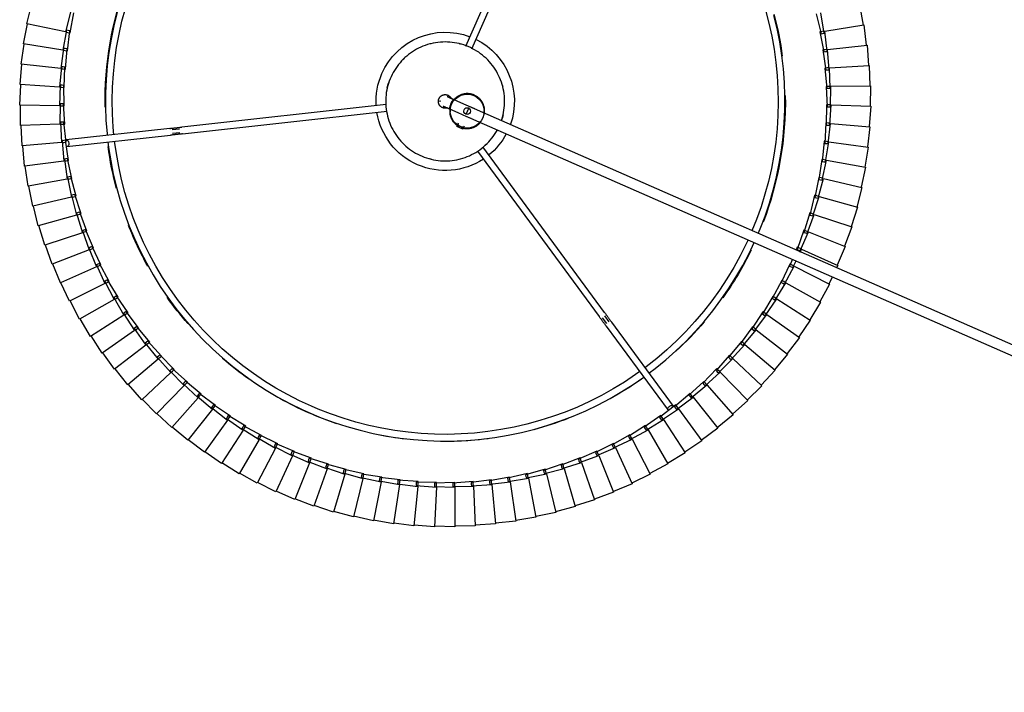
# Model space of a CAD drawing. Header units: millimetres. Extents: x 2868 to 11019, y -1415 to 7989.
# Tile 21 of 83: x 8642 to 9222, y 1726 to 2122. Entities that reach past the tile are written whole.
import ezdxf

# ---------------------------------------------------------------- set-up
doc = ezdxf.new("R2010")
doc.units = ezdxf.units.MM
doc.layers.add('E-LITE-EQPM', color=7, linetype='Continuous', lineweight=20)

# ---------------------------------------------------------------- blocks, each defined once
blk = doc.blocks.new('64314-7L   _Suspended_tensor - 64314-44-7L SAMBA Black_ribbon beige pendant lamp ø450-7L-575794-Planta_PDF Copy 1')
at = {"layer": 'E-LITE-EQPM', "color": 253, "lineweight": 25, "true_color": 0xaaaaaa}
for p, q in [((-844.49, -455.61), (-71.08, -116.28)), ((-64.53, -119.96), (-842.08, -461.11)), ((-874.59, -214.28), (-886.49, -215.84)), ((-872.32, -237.5), (-874.59, -214.28)), ((-862.58, -213.68), (-874.54, -214.68)), ((-861.43, -236.99), (-862.58, -213.68)), ((-850.55, -213.67), (-862.55, -214.08)), ((-850.52, -237), (-850.55, -213.67)), ((-838.54, -214.23), (-850.54, -214.07)), ((-839.63, -237.54), (-838.54, -214.23)), ((-910.26, -219.51), (-921.82, -222.76)), ((-904.68, -242.16), (-910.26, -219.51)), ((-898.46, -217.19), (-910.16, -219.89)), ((-893.98, -240.09), (-898.46, -217.19)), ((-886.56, -215.45), (-898.38, -217.58)), ((-883.18, -238.54), (-886.56, -215.45)), ((-826.56, -215.37), (-838.55, -214.63)), ((-828.77, -238.59), (-826.56, -215.37)), ((-814.66, -217.08), (-826.59, -215.76)), ((-817.98, -240.17), (-814.66, -217.08)), ((-802.85, -219.35), (-814.71, -217.47)), ((-807.27, -242.27), (-802.85, -219.35)), ((-791.16, -222.2), (-802.92, -219.75)), ((-933.47, -225.82), (-944.66, -230.17)), ((-925.74, -247.83), (-933.47, -225.82)), ((-921.94, -222.38), (-933.33, -226.19)), ((-915.28, -244.74), (-921.94, -222.38)), ((-796.68, -244.87), (-791.16, -222.2)), ((-779.63, -225.6), (-791.25, -222.59)), ((-786.23, -247.98), (-779.63, -225.6)), ((-768.27, -229.55), (-779.73, -225.99)), ((-944.82, -229.8), (-955.79, -234.68)), ((-936.04, -251.42), (-944.82, -229.8)), ((-775.93, -251.59), (-768.27, -229.55)), ((-757.11, -234.04), (-768.39, -229.93)), ((-955.96, -234.32), (-966.68, -239.73)), ((-946.16, -255.5), (-955.96, -234.32)), ((-884.23, -239.07), (-872.32, -237.5)), ((-873.39, -237.98), (-861.43, -236.99)), ((-862.52, -237.42), (-850.52, -237)), ((-862.52, -238.41), (-862.52, -237.42)), ((-861.41, -237.38), (-861.36, -238.39)), ((-851.68, -238.37), (-851.63, -237.38)), ((-851.63, -237.38), (-839.63, -237.54)), ((-850.52, -237.39), (-850.52, -238.4)), ((-765.83, -255.69), (-757.11, -234.04)), ((-746.18, -239.07), (-757.25, -234.42)), ((-966.88, -239.38), (-977.33, -245.29)), ((-956.07, -260.06), (-966.88, -239.38)), ((-916.24, -245.42), (-904.68, -242.16)), ((-905.67, -242.79), (-893.98, -240.09)), ((-905.48, -243.77), (-905.67, -242.79)), ((-893.44, -242.83), (-905.29, -244.75)), ((-904.59, -242.54), (-904.35, -243.52)), ((-895, -240.67), (-883.18, -238.54)), ((-894.85, -241.66), (-895, -240.67)), ((-894.71, -242.64), (-894.85, -241.66)), ((-882.77, -241.3), (-894.71, -242.64)), ((-893.98, -240.09), (-893.91, -240.41)), ((-893.9, -240.47), (-893.71, -241.46)), ((-893.71, -241.46), (-893.44, -242.83)), ((-884.13, -240.06), (-884.23, -239.07)), ((-884.03, -241.05), (-884.13, -240.06)), ((-872.05, -240.28), (-884.03, -241.05)), ((-883.12, -238.92), (-882.98, -239.92)), ((-882.98, -239.92), (-882.77, -241.3)), ((-873.34, -238.98), (-873.39, -237.98)), ((-873.29, -239.97), (-873.34, -238.98)), ((-861.29, -239.78), (-873.29, -239.97)), ((-872.28, -237.89), (-872.19, -238.89)), ((-872.19, -238.89), (-872.05, -240.28)), ((-862.52, -239.41), (-862.52, -238.41)), ((-850.52, -239.8), (-862.52, -239.41)), ((-861.36, -238.39), (-861.29, -239.78)), ((-851.72, -239.37), (-851.68, -238.37)), ((-839.76, -240.33), (-851.72, -239.37)), ((-850.52, -238.4), (-850.52, -239.8)), ((-840.94, -239.84), (-840.85, -238.85)), ((-829.03, -241.38), (-840.94, -239.84)), ((-840.85, -238.85), (-840.75, -237.86)), ((-840.75, -237.86), (-828.77, -238.59)), ((-839.69, -238.93), (-839.76, -240.33)), ((-839.64, -237.93), (-839.69, -238.93)), ((-830.2, -240.83), (-830.05, -239.85)), ((-818.37, -242.94), (-830.2, -240.83)), ((-830.05, -239.85), (-829.91, -238.86)), ((-829.91, -238.86), (-817.98, -240.17)), ((-828.9, -239.98), (-829.03, -241.38)), ((-828.81, -238.98), (-828.9, -239.98)), ((-819.51, -242.34), (-819.32, -241.36)), ((-807.8, -245.01), (-819.51, -242.34)), ((-819.32, -241.36), (-819.14, -240.41)), ((-819.13, -240.38), (-807.27, -242.27)), ((-818.18, -241.55), (-818.37, -242.94)), ((-818.03, -240.56), (-818.18, -241.55)), ((-817.98, -240.17), (-818.01, -240.41)), ((-808.91, -244.36), (-808.67, -243.39)), ((-808.67, -243.39), (-808.44, -242.42)), ((-808.44, -242.42), (-796.68, -244.87)), ((-807.35, -242.65), (-807.54, -243.64)), ((-755.93, -260.27), (-746.18, -239.07)), ((-735.51, -244.61), (-746.34, -239.43)), ((-977.53, -244.95), (-987.69, -251.35)), ((-965.75, -265.08), (-977.53, -244.95)), ((-936.93, -252.18), (-925.74, -247.83)), ((-926.67, -248.55), (-915.28, -244.74)), ((-926.38, -249.51), (-926.67, -248.55)), ((-914.48, -247.42), (-926.1, -250.47)), ((-925.61, -248.2), (-925.28, -249.15)), ((-925.28, -249.15), (-924.82, -250.47)), ((-916, -246.39), (-916.24, -245.42)), ((-915.76, -247.36), (-916, -246.39)), ((-904.02, -244.87), (-915.76, -247.36)), ((-915.17, -245.12), (-914.88, -246.08)), ((-914.88, -246.08), (-914.48, -247.42)), ((-905.29, -244.75), (-905.48, -243.77)), ((-904.35, -243.52), (-904.02, -244.87)), ((-797.34, -247.58), (-808.91, -244.36)), ((-807.54, -243.64), (-807.8, -245.01)), ((-798.41, -246.88), (-798.13, -245.93)), ((-787.02, -250.66), (-798.41, -246.88)), ((-798.13, -245.93), (-797.85, -244.97)), ((-797.85, -244.97), (-786.23, -247.98)), ((-797.01, -246.23), (-797.34, -247.58)), ((-796.77, -245.25), (-797.01, -246.23)), ((-788.05, -249.91), (-787.73, -248.97)), ((-787.73, -248.97), (-787.4, -248.02)), ((-787.4, -248.02), (-775.93, -251.59)), ((-786.34, -248.35), (-786.62, -249.32)), ((-746.26, -265.32), (-735.51, -244.61)), ((-725.11, -250.66), (-735.68, -244.97)), ((-987.91, -251.02), (-997.75, -257.91)), ((-975.17, -270.57), (-987.91, -251.02)), ((-947.01, -256.3), (-936.04, -251.42)), ((-934.99, -254.01), (-946.26, -258.15)), ((-936.6, -253.12), (-936.93, -252.18)), ((-936.27, -254.07), (-936.6, -253.12)), ((-924.82, -250.47), (-936.27, -254.07)), ((-935.9, -251.78), (-935.52, -252.71)), ((-935.52, -252.71), (-934.99, -254.01)), ((-926.1, -250.47), (-926.38, -249.51)), ((-776.85, -254.23), (-788.05, -249.91)), ((-786.62, -249.32), (-787.02, -250.66)), ((-777.85, -253.43), (-777.48, -252.5)), ((-766.87, -258.28), (-777.85, -253.43)), ((-777.48, -252.5), (-777.11, -251.58)), ((-777.11, -251.58), (-765.83, -255.69)), ((-776.39, -252.91), (-776.85, -254.23)), ((-776.06, -251.96), (-776.39, -252.91)), ((-736.84, -270.82), (-725.11, -250.66)), ((-715.02, -257.19), (-725.3, -251)), ((-997.99, -257.59), (-1007.48, -264.94)), ((-984.32, -276.51), (-997.99, -257.59)), ((-966.52, -265.97), (-956.07, -260.06)), ((-956.88, -260.9), (-946.16, -255.5)), ((-944.98, -258.03), (-956.04, -262.71)), ((-955.89, -260.4), (-955.42, -261.29)), ((-946.64, -257.23), (-947.01, -256.3)), ((-946.26, -258.15), (-946.64, -257.23)), ((-946, -255.85), (-945.57, -256.77)), ((-945.57, -256.77), (-944.98, -258.03)), ((-767.83, -257.43), (-767.41, -256.52)), ((-757.09, -262.81), (-767.83, -257.43)), ((-767.41, -256.52), (-767, -255.62)), ((-767, -255.62), (-755.93, -260.27)), ((-766.35, -256.98), (-766.87, -258.28)), ((-765.97, -256.05), (-766.35, -256.98)), ((-757.55, -261.03), (-757.09, -260.14)), ((-757.09, -260.14), (-746.26, -265.32)), ((-756.09, -260.62), (-756.51, -261.54)), ((-727.71, -276.78), (-715.02, -257.19)), ((-705.25, -264.21), (-715.23, -257.53)), ((-1007.74, -264.64), (-1016.87, -272.43)), ((-993.18, -282.87), (-1007.74, -264.64)), ((-975.9, -271.49), (-965.75, -265.08)), ((-966.06, -266.85), (-966.52, -265.97)), ((-954.77, -262.53), (-965.59, -267.74)), ((-965.55, -265.42), (-965.04, -266.29)), ((-965.04, -266.29), (-964.33, -267.5)), ((-956.46, -261.81), (-956.88, -260.9)), ((-956.04, -262.71), (-956.46, -261.81)), ((-955.42, -261.29), (-954.77, -262.53)), ((-758.01, -261.91), (-757.55, -261.03)), ((-747.55, -267.8), (-758.01, -261.91)), ((-756.51, -261.54), (-757.09, -262.81)), ((-748.42, -266.86), (-747.92, -266)), ((-747.92, -266), (-747.42, -265.13)), ((-746.9, -266.56), (-747.55, -267.8)), ((-747.42, -265.13), (-736.84, -270.82)), ((-746.44, -265.66), (-746.9, -266.56)), ((-718.86, -283.16), (-705.25, -264.21)), ((-695.83, -271.69), (-705.48, -264.54)), ((-1017.14, -272.14), (-1025.88, -280.37)), ((-1001.72, -289.66), (-1017.14, -272.14)), ((-985.01, -277.46), (-975.17, -270.57)), ((-975.4, -272.35), (-975.9, -271.49)), ((-974.89, -273.21), (-975.4, -272.35)), ((-974.96, -270.9), (-974.41, -271.74)), ((-964.33, -267.5), (-974.89, -273.21)), ((-974.41, -271.74), (-973.65, -272.91)), ((-965.59, -267.74), (-966.06, -266.85)), ((-738.25, -273.24), (-748.42, -266.86)), ((-739.08, -272.26), (-738.54, -271.42)), ((-729.22, -279.12), (-739.08, -272.26)), ((-738.54, -271.42), (-737.99, -270.59)), ((-737.55, -272.03), (-738.25, -273.24)), ((-737.99, -270.59), (-727.71, -276.78)), ((-737.04, -271.16), (-737.55, -272.03)), ((-710.34, -289.96), (-695.83, -271.69)), ((-686.78, -279.61), (-696.07, -272.01)), ((-993.82, -283.86), (-984.32, -276.51)), ((-984.46, -278.29), (-985.01, -277.46)), ((-984.1, -276.82), (-983.51, -277.64)), ((-973.65, -272.91), (-983.92, -279.13)), ((-983.51, -277.64), (-982.69, -278.77)), ((-730.01, -278.11), (-729.42, -277.3)), ((-720.49, -285.43), (-730.01, -278.11)), ((-729.42, -277.3), (-728.84, -276.48)), ((-728.46, -277.95), (-729.22, -279.12)), ((-728.84, -276.48), (-718.86, -283.16)), ((-727.92, -277.1), (-728.46, -277.95)), ((-1026.17, -280.09), (-1034.5, -288.72)), ((-1009.93, -296.84), (-1026.17, -280.09)), ((-1002.31, -290.67), (-993.18, -282.87)), ((-993.23, -284.67), (-993.82, -283.86)), ((-992.94, -283.18), (-992.31, -283.96)), ((-982.69, -278.77), (-992.65, -285.47)), ((-992.31, -283.96), (-991.44, -285.06)), ((-983.92, -279.13), (-984.46, -278.29)), ((-761.41, -331.72), (-725.05, -282.24)), ((-721.22, -284.38), (-720.6, -283.6)), ((-720.6, -283.6), (-719.98, -282.82)), ((-719.98, -282.82), (-710.34, -289.96)), ((-719.09, -283.48), (-719.68, -284.3)), ((-702.15, -297.17), (-686.78, -279.61)), ((-678.12, -287.96), (-687.03, -279.92)), ((-1034.8, -288.46), (-1042.72, -297.48)), ((-1017.78, -304.41), (-1034.8, -288.46)), ((-1010.47, -297.88), (-1001.72, -289.66)), ((-1001.72, -289.66), (-1000.8, -290.7)), ((-991.44, -285.06), (-1001.07, -292.23)), ((-992.65, -285.47), (-993.23, -284.67)), ((-721.83, -284.61), (-758.19, -334.08)), ((-712.07, -292.15), (-721.22, -284.38)), ((-719.68, -284.3), (-720.49, -285.43)), ((-712.1, -290.31), (-711.44, -289.56)), ((-711.44, -289.56), (-702.15, -297.17)), ((-694.31, -304.76), (-678.12, -287.96)), ((-669.87, -296.71), (-678.39, -288.25)), ((-999.88, -291.75), (-1009.15, -299.38)), ((-1001.69, -291.45), (-1002.31, -290.67)), ((-1001.07, -292.23), (-1001.69, -291.45)), ((-1000.8, -290.7), (-999.88, -291.75)), ((-712.75, -291.07), (-712.1, -290.31)), ((-703.99, -299.27), (-712.75, -291.07)), ((-711.2, -291.06), (-712.07, -292.15)), ((-710.58, -290.27), (-711.2, -291.06)), ((-710.34, -289.96), (-710.52, -290.2)), ((-1043.03, -297.23), (-1050.5, -306.63)), ((-1025.26, -312.35), (-1043.03, -297.23)), ((-1018.27, -305.48), (-1009.93, -296.84)), ((-1007.98, -298.85), (-1016.88, -306.91)), ((-1009.81, -298.63), (-1010.47, -297.88)), ((-1009.15, -299.38), (-1009.81, -298.63)), ((-1009.66, -297.12), (-1008.95, -297.85)), ((-1008.95, -297.85), (-1007.98, -298.85)), ((-704.61, -298.15), (-703.92, -297.43)), ((-696.25, -306.77), (-704.61, -298.15)), ((-703.07, -298.22), (-703.99, -299.27)), ((-703.92, -297.43), (-703.23, -296.71)), ((-703.23, -296.71), (-694.31, -304.76)), ((-702.4, -297.46), (-703.07, -298.22)), ((-686.85, -312.71), (-669.87, -296.71)), ((-662.05, -305.85), (-670.15, -296.99)), ((-1050.82, -306.39), (-1057.83, -316.14)), ((-1032.34, -320.64), (-1050.82, -306.39)), ((-1025.69, -313.44), (-1017.78, -304.41)), ((-1015.74, -306.32), (-1024.24, -314.81)), ((-1017.57, -306.2), (-1018.27, -305.48)), ((-1016.88, -306.91), (-1017.57, -306.2)), ((-1017.49, -304.68), (-1016.76, -305.37)), ((-1016.76, -305.37), (-1015.74, -306.32)), ((-696.82, -305.62), (-696.1, -304.94)), ((-688.88, -314.63), (-696.82, -305.62)), ((-695.28, -305.76), (-696.25, -306.77)), ((-696.1, -304.94), (-695.37, -304.25)), ((-695.37, -304.25), (-686.85, -312.71)), ((-694.58, -305.04), (-695.28, -305.76)), ((-679.78, -321.02), (-662.05, -305.85)), ((-654.68, -315.35), (-662.35, -306.11)), ((-1032.73, -321.75), (-1025.26, -312.35)), ((-1024.96, -312.61), (-1024.19, -313.26)), ((-689.4, -313.45), (-688.64, -312.81)), ((-688.64, -312.81), (-687.88, -312.16)), ((-687.88, -312.16), (-679.78, -321.02)), ((-1058.17, -315.92), (-1064.7, -325.99)), ((-1039.03, -329.26), (-1058.17, -315.92)), ((-1023.13, -314.16), (-1031.21, -323.04)), ((-1024.96, -314.12), (-1025.69, -313.44)), ((-1024.24, -314.81), (-1024.96, -314.12)), ((-1024.19, -313.26), (-1023.13, -314.16)), ((-681.9, -322.83), (-689.4, -313.45)), ((-687.87, -313.67), (-688.88, -314.63)), ((-687.13, -312.98), (-687.87, -313.67)), ((-673.11, -329.65), (-654.68, -315.35)), ((-647.77, -325.2), (-654.99, -315.6)), ((-1039.36, -330.39), (-1032.34, -320.64)), ((-1030.13, -322.35), (-1037.78, -331.61)), ((-1031.97, -322.4), (-1032.73, -321.75)), ((-1032.04, -320.88), (-1031.24, -321.5)), ((-1031.21, -323.04), (-1031.97, -322.4)), ((-1031.24, -321.5), (-1030.13, -322.35)), ((-682.36, -321.64), (-681.57, -321.02)), ((-675.32, -331.36), (-682.36, -321.64)), ((-680.84, -321.92), (-681.9, -322.83)), ((-681.57, -321.02), (-680.78, -320.41)), ((-680.07, -321.27), (-680.84, -321.92)), ((-680.78, -320.41), (-673.11, -329.65)), ((-1065.04, -325.78), (-1071.09, -336.15)), ((-1045.29, -338.19), (-1065.04, -325.78)), ((-1045.56, -339.33), (-1039.03, -329.26)), ((-1038.71, -329.49), (-1037.88, -330.06)), ((-1037.88, -330.06), (-1036.73, -330.86)), ((-675.72, -330.15), (-674.91, -329.57)), ((-669.16, -340.2), (-675.72, -330.15)), ((-674.91, -329.57), (-674.09, -329)), ((-673.42, -329.89), (-674.22, -330.51)), ((-674.09, -329), (-666.87, -338.59)), ((-666.87, -338.59), (-647.77, -325.2)), ((-641.34, -335.36), (-648.09, -325.43)), ((-1071.44, -335.97), (-1076.98, -346.62)), ((-1051.11, -347.42), (-1071.44, -335.97)), ((-1036.73, -330.86), (-1043.93, -340.48)), ((-1038.57, -331), (-1039.36, -330.39)), ((-1037.78, -331.61), (-1038.57, -331)), ((-763.88, -336.76), (-761.36, -333.33)), ((-759.65, -334.38), (-762.27, -337.95)), ((-674.22, -330.51), (-675.32, -331.36)), ((-661.07, -347.83), (-641.34, -335.36)), ((-635.41, -345.83), (-641.68, -335.58)), ((-1051.33, -348.57), (-1045.29, -338.19)), ((-1042.92, -339.68), (-1049.64, -349.63)), ((-1044.75, -339.91), (-1045.56, -339.33)), ((-1044.96, -338.4), (-1044.1, -338.94)), ((-1043.93, -340.48), (-1044.75, -339.91)), ((-1044.1, -338.94), (-1042.92, -339.68)), ((-837.22, -434.87), (-765.6, -337.41)), ((-762.38, -339.78), (-834.1, -437.38)), ((-669.5, -338.96), (-668.66, -338.43)), ((-663.43, -349.32), (-669.5, -338.96)), ((-668.02, -339.4), (-669.16, -340.2)), ((-668.66, -338.43), (-667.82, -337.9)), ((-667.19, -338.82), (-668.02, -339.4)), ((-667.82, -337.9), (-661.07, -347.83)), ((-1077.34, -346.45), (-1082.37, -357.35)), ((-1056.49, -356.91), (-1077.34, -346.45)), ((-1056.65, -358.07), (-1051.11, -347.42)), ((-1050.77, -347.61), (-1049.89, -348.1)), ((-663.71, -348.07), (-662.84, -347.58)), ((-662.84, -347.58), (-661.98, -347.09)), ((-661.98, -347.09), (-655.71, -357.33)), ((-655.71, -357.33), (-635.41, -345.83)), ((-629.99, -356.56), (-635.76, -346.03)), ((-1048.68, -348.79), (-1054.91, -359.05)), ((-1050.49, -349.1), (-1051.33, -348.57)), ((-1049.64, -349.63), (-1050.49, -349.1)), ((-1049.89, -348.1), (-1048.68, -348.79)), ((-658.14, -358.71), (-663.71, -348.07)), ((-662.25, -348.58), (-663.43, -349.32)), ((-661.4, -348.04), (-662.25, -348.58)), ((-1082.74, -357.2), (-1087.23, -368.33)), ((-1061.4, -366.64), (-1082.74, -357.2)), ((-1061.51, -367.81), (-1056.49, -356.91)), ((-1053.99, -358.16), (-1059.73, -368.71)), ((-1055.78, -358.56), (-1056.65, -358.07)), ((-1056.14, -357.08), (-1055.24, -357.53)), ((-1054.91, -359.05), (-1055.78, -358.56)), ((-1055.24, -357.53), (-1053.99, -358.16)), ((-658.37, -357.45), (-657.48, -357)), ((-653.31, -368.34), (-658.37, -357.45)), ((-656.93, -358.02), (-658.14, -358.71)), ((-657.48, -357), (-656.58, -356.55)), ((-656.05, -357.52), (-656.93, -358.02)), ((-656.58, -356.55), (-650.82, -367.08)), ((-650.82, -367.08), (-629.99, -356.56)), ((-628.33, -360.88), (-630.34, -356.75)), ((-1087.61, -368.19), (-1091.56, -379.53)), ((-1065.84, -376.61), (-1087.61, -368.19)), ((-1065.9, -377.78), (-1061.4, -366.64)), ((-1058.85, -367.78), (-1064.07, -378.59)), ((-1060.62, -368.26), (-1061.51, -367.81)), ((-1061.05, -366.8), (-1060.12, -367.21)), ((-1059.73, -368.71), (-1060.62, -368.26)), ((-1060.12, -367.21), (-1058.85, -367.78)), ((-653.48, -367.07), (-652.56, -366.66)), ((-651.8, -371.18), (-653.48, -367.07)), ((-652.07, -367.71), (-653.31, -368.34)), ((-652.56, -366.66), (-651.65, -366.25)), ((-651.17, -367.25), (-652.07, -367.71)), ((-651.65, -366.25), (-649.7, -370.26)), ((-646.4, -377.05), (-625.09, -367.54)), ((-625.09, -367.54), (-625.83, -366.03)), ((-620.72, -378.75), (-625.45, -367.71)), ((-1069.8, -387.94), (-1065.84, -376.61)), ((-648.95, -378.19), (-649.64, -376.49)), ((-649.05, -376.91), (-648.12, -376.55)), ((-648.12, -376.55), (-647.19, -376.19)), ((-647.2, -375.41), (-646.4, -377.05)), ((-647.19, -376.19), (-642.46, -387.22)), ((-1091.94, -379.41), (-1095.35, -390.93)), ((-1069.8, -386.77), (-1091.94, -379.41)), ((-1063.24, -377.61), (-1067.93, -388.66)), ((-1064.98, -378.18), (-1065.9, -377.78)), ((-1065.48, -376.75), (-1064.54, -377.11)), ((-1064.07, -378.59), (-1064.98, -378.18)), ((-1064.54, -377.11), (-1063.24, -377.61)), ((-645.07, -388.24), (-649.05, -376.91)), ((-647.68, -377.62), (-648.95, -378.19)), ((-646.75, -377.21), (-647.68, -377.62)), ((-642.46, -387.22), (-620.72, -378.75)), ((-616.9, -390.15), (-621.09, -378.9)), ((-1073.2, -398.28), (-1069.8, -386.77)), ((-1067.15, -387.65), (-1071.31, -398.91)), ((-1068.87, -388.3), (-1069.8, -387.94)), ((-1069.43, -386.89), (-1068.47, -387.21)), ((-1068.47, -387.21), (-1067.15, -387.65)), ((-645.11, -386.96), (-644.16, -386.64)), ((-641.67, -398.46), (-645.11, -386.96)), ((-643.77, -387.73), (-645.07, -388.24)), ((-644.16, -386.64), (-643.21, -386.32)), ((-642.83, -387.36), (-643.77, -387.73)), ((-643.21, -386.32), (-639.02, -397.57)), ((-1095.73, -390.83), (-1098.58, -402.49)), ((-1073.26, -397.11), (-1095.73, -390.83)), ((-1067.93, -388.66), (-1068.87, -388.3)), ((-639.02, -397.57), (-616.9, -390.15)), ((-613.63, -401.73), (-617.27, -390.29)), ((-1076.11, -408.78), (-1073.26, -397.11)), ((-1070.57, -397.87), (-1074.19, -409.31)), ((-1072.26, -398.6), (-1073.2, -398.28)), ((-1072.89, -397.22), (-1071.92, -397.49)), ((-1071.31, -398.91), (-1072.26, -398.6)), ((-1071.92, -397.49), (-1070.57, -397.87)), ((-640.35, -398.02), (-641.67, -398.46)), ((-641.65, -397.18), (-640.69, -396.91)), ((-638.77, -408.84), (-641.65, -397.18)), ((-640.69, -396.91), (-639.73, -396.64)), ((-639.39, -397.7), (-640.35, -398.02)), ((-639.73, -396.64), (-636.08, -408.07)), ((-1098.97, -402.41), (-1101.26, -414.2)), ((-1076.23, -407.61), (-1098.97, -402.41)), ((-636.08, -408.07), (-613.63, -401.73)), ((-610.91, -413.44), (-614.01, -401.84)), ((-1078.51, -419.4), (-1076.23, -407.61)), ((-1073.5, -408.23), (-1076.57, -419.84)), ((-1075.15, -409.05), (-1076.11, -408.78)), ((-1075.85, -407.7), (-1074.87, -407.92)), ((-1074.19, -409.31), (-1075.15, -409.05)), ((-1074.87, -407.92), (-1073.5, -408.23)), ((-637.42, -408.45), (-638.77, -408.84)), ((-638.68, -407.56), (-637.71, -407.33)), ((-636.37, -419.34), (-638.68, -407.56)), ((-637.71, -407.33), (-636.74, -407.11)), ((-636.45, -408.18), (-637.42, -408.45)), ((-636.74, -407.11), (-633.64, -418.71)), ((-1101.65, -414.13), (-1103.37, -426.02)), ((-1078.68, -418.24), (-1101.65, -414.13)), ((-633.64, -418.71), (-610.91, -413.44)), ((-608.76, -425.28), (-611.3, -413.54)), ((-1080.4, -430.12), (-1078.68, -418.24)), ((-1077.54, -419.62), (-1078.51, -419.4)), ((-1075.93, -418.73), (-1078.44, -430.47)), ((-1078.3, -418.3), (-1077.31, -418.48)), ((-1076.57, -419.84), (-1077.54, -419.62)), ((-1077.31, -418.48), (-1075.93, -418.73)), ((-635.01, -419.02), (-636.37, -419.34)), ((-636.22, -418.06), (-635.24, -417.89)), ((-634.47, -429.94), (-636.22, -418.06)), ((-635.24, -417.89), (-634.26, -417.71)), ((-634.02, -418.79), (-635.01, -419.02)), ((-634.26, -417.71), (-631.72, -429.44)), ((-1103.77, -425.97), (-1104.91, -437.92)), ((-1080.63, -428.97), (-1103.77, -425.97)), ((-634.27, -428.68), (-633.28, -428.55)), ((-633.09, -440.63), (-634.27, -428.68)), ((-633.28, -428.55), (-632.29, -428.42)), ((-632.29, -428.42), (-630.32, -440.26)), ((-631.72, -429.44), (-608.76, -425.28)), ((-607.19, -437.2), (-609.16, -425.36)), ((-1081.77, -440.92), (-1080.63, -428.97)), ((-1079.42, -430.3), (-1080.4, -430.12)), ((-1080.24, -429.02), (-1079.24, -429.15)), ((-1077.86, -429.33), (-1079.79, -441.18)), ((-1078.44, -430.47), (-1079.42, -430.3)), ((-1079.24, -429.15), (-1077.86, -429.33)), ((-633.1, -429.69), (-634.47, -429.94)), ((-632.11, -429.51), (-633.1, -429.69)), ((-1105.31, -437.9), (-1105.88, -449.89)), ((-1082.06, -439.78), (-1105.31, -437.9)), ((-1082.63, -451.78), (-1082.06, -439.78)), ((-1081.67, -439.81), (-1080.66, -439.9)), ((-1080.66, -439.9), (-1079.27, -440.01)), ((-1079.27, -440.01), (-1080.64, -451.94)), ((-1078.85, -437.43), (-1017.82, -444.18)), ((-631.7, -440.44), (-633.09, -440.63)), ((-632.82, -439.37), (-631.83, -439.29)), ((-632.22, -451.36), (-632.82, -439.37)), ((-631.83, -439.29), (-630.83, -439.21)), ((-630.71, -440.31), (-631.7, -440.44)), ((-630.83, -439.21), (-629.44, -451.13)), ((-630.32, -440.26), (-607.19, -437.2)), ((-606.18, -449.19), (-607.58, -437.26)), ((-1080.78, -441.05), (-1081.77, -440.92)), ((-1079.79, -441.18), (-1080.78, -441.05)), ((-1018.26, -448.15), (-1079.29, -441.4)), ((-1016.81, -445.29), (-1012.44, -445.78)), ((-1010.8, -444.95), (-890.42, -458.27)), ((-1082.96, -450.65), (-1106.28, -449.89)), ((-1106.28, -449.89), (-1106.28, -461.9)), ((-1082.95, -462.66), (-1082.96, -450.65)), ((-1081.63, -451.86), (-1082.63, -451.78)), ((-1082.3, -450.67), (-1081.56, -450.7)), ((-1080.64, -451.94), (-1081.63, -451.86)), ((-1081.56, -450.7), (-1080.17, -450.74)), ((-1080.17, -450.74), (-1080.96, -462.72)), ((-1012.66, -447.77), (-1016.98, -447.29)), ((-891.05, -462.22), (-1011.24, -448.93)), ((-847.6, -448.53), (-849.43, -449.33)), ((-848.6, -451.23), (-849.43, -449.33)), ((-848.97, -449.13), (-848.3, -450.66)), ((-845.77, -447.73), (-847.6, -448.53)), ((-846.23, -447.93), (-845.56, -449.46)), ((-845.77, -447.73), (-844.94, -449.63)), ((-630.83, -451.25), (-632.22, -451.36)), ((-631.89, -450.12), (-630.9, -450.09)), ((-631.87, -462.13), (-631.89, -450.12)), ((-630.9, -450.09), (-629.9, -450.05)), ((-629.82, -451.16), (-630.83, -451.25)), ((-629.9, -450.05), (-629.08, -462.03)), ((-629.44, -451.13), (-606.18, -449.19)), ((-605.76, -461.21), (-606.58, -449.23)), ((-1083.34, -461.55), (-1106.67, -461.91)), ((-1106.67, -461.91), (-1106.09, -473.9)), ((-1082.76, -473.54), (-1083.34, -461.55)), ((-1082.96, -461.55), (-1081.95, -461.53)), ((-1081.96, -462.69), (-1082.95, -462.66)), ((-1080.96, -462.72), (-1081.96, -462.69)), ((-1081.95, -461.53), (-1080.55, -461.51)), ((-1080.55, -461.51), (-1080.77, -473.51)), ((-632.03, -472.9), (-631.48, -460.91)), ((-630.47, -462.08), (-631.87, -462.13)), ((-631.48, -460.91), (-630.49, -460.92)), ((-630.49, -460.92), (-629.49, -460.93)), ((-629.47, -462.05), (-630.47, -462.08)), ((-629.49, -460.93), (-629.24, -472.94)), ((-629.08, -462.03), (-605.76, -461.21)), ((-605.91, -473.23), (-606.16, -461.23)), ((-1083.2, -472.46), (-1106.49, -473.94)), ((-1106.49, -473.94), (-1105.33, -485.89)), ((-1082.05, -484.41), (-1083.2, -472.46)), ((-1082.82, -472.43), (-1081.81, -472.37)), ((-1081.76, -473.53), (-1082.76, -473.54)), ((-1081.81, -472.37), (-1080.42, -472.28)), ((-1080.77, -473.51), (-1081.76, -473.53)), ((-1080.42, -472.28), (-1080.05, -484.28)), ((-632.72, -483.65), (-631.59, -471.7)), ((-630.64, -472.92), (-632.03, -472.9)), ((-631.59, -471.7), (-630.59, -471.76)), ((-629.63, -472.93), (-630.64, -472.92)), ((-630.59, -471.76), (-629.6, -471.82)), ((-629.6, -471.82), (-629.93, -483.82)), ((-629.24, -472.94), (-605.91, -473.23)), ((-606.64, -485.24), (-606.31, -473.24)), ((-1082.54, -483.35), (-1105.73, -485.94)), ((-1105.73, -485.94), (-1104, -497.82)), ((-1080.81, -495.23), (-1082.54, -483.35)), ((-1082.15, -483.3), (-1081.15, -483.19)), ((-1081.05, -484.35), (-1082.05, -484.41)), ((-1081.15, -483.19), (-1079.76, -483.04)), ((-1080.05, -484.28), (-1081.05, -484.35)), ((-1079.76, -483.04), (-1078.83, -495.01)), ((-633.91, -494.36), (-632.22, -482.47)), ((-631.32, -483.74), (-632.72, -483.65)), ((-632.22, -482.47), (-631.22, -482.58)), ((-630.32, -483.8), (-631.32, -483.74)), ((-631.22, -482.58), (-630.23, -482.69)), ((-630.23, -482.69), (-631.14, -494.66)), ((-629.93, -483.82), (-606.64, -485.24)), ((-607.94, -497.19), (-607.04, -485.22)), ((-1081.35, -494.19), (-1104.39, -497.89)), ((-1104.39, -497.89), (-1102.09, -509.68)), ((-1079.05, -505.97), (-1081.35, -494.19)), ((-1080.97, -494.13), (-1079.97, -493.97)), ((-1079.82, -495.12), (-1080.81, -495.23)), ((-1079.97, -493.97), (-1078.59, -493.74)), ((-1078.83, -495.01), (-1079.82, -495.12)), ((-1078.59, -493.74), (-1077.08, -505.66)), ((-795.48, -607.48), (-844.25, -496.31)), ((-840.45, -495.03), (-791.81, -605.88)), ((-635.62, -505), (-633.36, -493.21)), ((-632.53, -494.51), (-633.91, -494.36)), ((-633.36, -493.21), (-632.37, -493.36)), ((-631.39, -493.52), (-632.86, -505.43)), ((-631.52, -494.62), (-632.53, -494.51)), ((-632.37, -493.36), (-631.39, -493.52)), ((-631.14, -494.66), (-607.94, -497.19)), ((-609.82, -509.07), (-608.34, -497.16)), ((-637.84, -515.54), (-635.01, -503.87)), ((-635.01, -503.87), (-634.04, -504.07)), ((-634.04, -504.07), (-633.06, -504.28)), ((-1079.65, -504.96), (-1102.48, -509.77)), ((-1102.48, -509.77), (-1099.62, -521.43)), ((-1076.79, -516.62), (-1079.65, -504.96)), ((-1079.27, -504.88), (-1078.28, -504.67)), ((-1078.07, -505.81), (-1079.05, -505.97)), ((-1078.28, -504.67), (-1076.91, -504.39)), ((-1077.08, -505.66), (-1078.07, -505.81)), ((-1076.91, -504.39), (-1074.83, -516.21)), ((-634.24, -505.22), (-635.62, -505)), ((-633.06, -504.28), (-635.11, -516.11)), ((-633.25, -505.37), (-634.24, -505.22)), ((-632.86, -505.43), (-609.82, -509.07)), ((-612.26, -520.85), (-610.21, -509.02))]:
    blk.add_line(p, q, dxfattribs=at)
at = {"layer": 'E-LITE-EQPM', "color": 253, "lineweight": 25, "true_color": 0xaaaaaa, "flags": 128}
for points in [[(-936.56, -280.96), (-929.17, -277.89), (-921.66, -275.12), (-914.05, -272.65), (-906.35, -270.49), (-898.57, -268.64), (-890.72, -267.1), (-882.81, -265.88), (-874.87, -264.98), (-866.89, -264.39), (-858.89, -264.12), (-850.89, -264.17), (-842.9, -264.55), (-834.93, -265.24), (-827, -266.25), (-819.11, -267.57), (-811.28, -269.21), (-803.52, -271.17), (-795.85, -273.43), (-788.27, -275.99), (-780.81, -278.86), (-773.46, -282.02), (-766.24, -285.48), (-759.17, -289.22), (-752.26, -293.24), (-745.51, -297.53), (-739.35, -301.81)], [(-741.57, -305.17), (-744.22, -303.24), (-750.75, -298.89), (-757.44, -294.81), (-764.29, -290.99), (-771.28, -287.46), (-778.41, -284.2), (-785.67, -281.24), (-793.04, -278.56), (-800.51, -276.18), (-808.07, -274.11), (-815.7, -272.33), (-823.4, -270.87), (-831.16, -269.71), (-838.95, -268.86), (-846.77, -268.33), (-854.61, -268.11), (-862.45, -268.2), (-870.28, -268.61), (-878.08, -269.33), (-885.85, -270.36), (-893.58, -271.7), (-901.24, -273.35), (-908.83, -275.3), (-916.34, -277.56), (-923.75, -280.11), (-931.06, -282.96), (-934.95, -284.62)], [(-1054.73, -440.24), (-1054.36, -437.03), (-1053.12, -429.13), (-1051.56, -421.28), (-1049.69, -413.51), (-1047.51, -405.81), (-1045.03, -398.2), (-1042.24, -390.71), (-1039.16, -383.33), (-1035.78, -376.07), (-1032.12, -368.96), (-1028.18, -362), (-1023.96, -355.21), (-1019.47, -348.59), (-1014.72, -342.15), (-1009.71, -335.91), (-1004.46, -329.87), (-998.98, -324.05), (-993.26, -318.45), (-987.33, -313.09), (-981.19, -307.97), (-974.84, -303.09), (-968.31, -298.48), (-961.6, -294.13), (-954.72, -290.05), (-947.68, -286.25), (-940.49, -282.73), (-936.56, -280.96)], [(-934.95, -284.62), (-942.06, -287.91), (-949.04, -291.49), (-955.87, -295.34), (-962.54, -299.46), (-969.04, -303.84), (-975.35, -308.48), (-981.48, -313.37), (-987.41, -318.5), (-993.13, -323.86), (-998.63, -329.45), (-1003.9, -335.25), (-1008.93, -341.26), (-1013.72, -347.47), (-1018.26, -353.86), (-1022.54, -360.43), (-1026.55, -367.16), (-1030.29, -374.05), (-1033.75, -381.09), (-1036.93, -388.25), (-1039.82, -395.54), (-1042.41, -402.94), (-1044.71, -410.43), (-1046.7, -418.02), (-1048.39, -425.67), (-1049.78, -433.39), (-1050.79, -440.69)], [(-736.31, -304.07), (-732.55, -306.91), (-726.36, -311.98), (-720.39, -317.29), (-714.62, -322.84), (-709.09, -328.62), (-703.79, -334.61), (-698.73, -340.81), (-693.93, -347.2), (-689.38, -353.79), (-685.1, -360.55), (-681.1, -367.47), (-677.38, -374.55), (-674.28, -381.05)], [(-677.97, -382.66), (-679.1, -380.15), (-682.6, -373.13), (-686.37, -366.26), (-690.42, -359.55), (-694.74, -353), (-699.31, -346.63), (-704.13, -340.45), (-709.2, -334.47), (-714.5, -328.7), (-720.03, -323.14), (-725.77, -317.8), (-731.73, -312.71), (-737.88, -307.85), (-738.77, -307.2)], [(-761.41, -331.72), (-761.58, -331.95), (-761.76, -332.19), (-761.94, -332.44), (-762.13, -332.7), (-762.33, -332.96), (-762.53, -333.23), (-762.73, -333.51), (-762.94, -333.8), (-763.15, -334.09), (-763.37, -334.38), (-763.59, -334.68), (-763.82, -334.99), (-764.05, -335.3), (-764.28, -335.61), (-764.51, -335.93), (-764.74, -336.25), (-764.98, -336.57), (-765.21, -336.89), (-765.45, -337.21), (-765.6, -337.41)], [(-762.38, -339.78), (-762.14, -339.46), (-761.9, -339.14), (-761.67, -338.82), (-761.43, -338.5), (-761.2, -338.18), (-760.97, -337.87), (-760.74, -337.55), (-760.51, -337.25), (-760.29, -336.94), (-760.07, -336.64), (-759.85, -336.35), (-759.64, -336.06), (-759.43, -335.78), (-759.23, -335.5), (-759.03, -335.23), (-758.84, -334.97), (-758.65, -334.71), (-758.47, -334.47), (-758.3, -334.23), (-758.19, -334.08)], [(-667.7, -517.76), (-665.7, -510.18), (-664.01, -502.53), (-662.63, -494.81), (-661.56, -487.04), (-660.79, -479.24), (-660.35, -471.41), (-660.21, -463.58), (-660.39, -455.74), (-660.88, -447.92), (-661.68, -440.12), (-662.8, -432.36), (-664.22, -424.65), (-665.95, -417), (-667.99, -409.43), (-670.32, -401.95), (-672.96, -394.57), (-675.64, -387.9)], [(-672, -386.3), (-670.79, -389.13), (-667.94, -396.6), (-665.39, -404.18), (-663.15, -411.86), (-661.22, -419.62), (-659.59, -427.46), (-658.29, -435.35), (-657.29, -443.29), (-656.62, -451.26), (-656.27, -459.25), (-656.23, -467.25), (-656.52, -475.24), (-657.12, -483.22), (-658.05, -491.16), (-659.29, -499.07), (-660.85, -506.91), (-662.71, -514.69)], [(-865.32, -497.85), (-866.67, -497.46), (-867.99, -497.02), (-869.3, -496.53), (-870.59, -495.98), (-871.86, -495.38), (-873.1, -494.73), (-874.31, -494.03), (-875.49, -493.29), (-876.65, -492.49), (-877.77, -491.65), (-878.86, -490.77), (-879.91, -489.85), (-880.92, -488.88), (-881.89, -487.87), (-882.82, -486.83), (-883.71, -485.75), (-884.56, -484.63), (-885.36, -483.48), (-886.11, -482.3), (-886.82, -481.1), (-887.48, -479.86), (-888.08, -478.6), (-888.64, -477.31), (-889.15, -476.01), (-889.6, -474.68), (-890, -473.34), (-890.34, -471.98), (-890.63, -470.61), (-890.87, -469.23), (-891.05, -467.85), (-891.17, -466.45), (-891.24, -465.05), (-891.25, -463.65), (-891.21, -462.25), (-891.11, -460.86), (-890.95, -459.47), (-890.74, -458.08), (-890.47, -456.71), (-890.15, -455.35), (-889.78, -454), (-889.35, -452.66), (-888.87, -451.35), (-888.33, -450.06), (-887.75, -448.78), (-887.11, -447.54), (-886.43, -446.32), (-885.69, -445.12), (-884.91, -443.96), (-884.09, -442.83), (-883.22, -441.74), (-882.3, -440.68), (-881.35, -439.65), (-880.35, -438.67), (-879.32, -437.72), (-878.25, -436.82), (-877.14, -435.97), (-876, -435.15), (-874.83, -434.39), (-873.63, -433.67), (-872.4, -433), (-871.14, -432.38), (-869.86, -431.81), (-868.56, -431.29), (-867.24, -430.82), (-865.91, -430.41), (-864.55, -430.05), (-863.19, -429.74), (-861.81, -429.49), (-860.42, -429.3), (-859.03, -429.16), (-857.63, -429.08), (-856.23, -429.05), (-854.83, -429.08), (-853.44, -429.16), (-852.04, -429.3), (-850.66, -429.5), (-849.28, -429.75), (-847.91, -430.06), (-847.18, -430.25)], [(-847.18, -430.25), (-845.84, -430.64), (-844.51, -431.08), (-843.2, -431.57), (-841.91, -432.12), (-840.65, -432.72), (-839.41, -433.37), (-838.19, -434.07), (-837.01, -434.81), (-835.86, -435.61), (-834.73, -436.45), (-833.65, -437.33), (-832.6, -438.25), (-831.58, -439.22), (-830.61, -440.23), (-829.68, -441.27), (-828.79, -442.35), (-827.94, -443.47), (-827.14, -444.62), (-826.39, -445.8), (-825.68, -447)], [(-1049.26, -516.33), (-1051.19, -508.57), (-1052.81, -500.74), (-1054.12, -492.85), (-1055.11, -484.91), (-1055.78, -476.94), (-1056.14, -468.95), (-1056.17, -460.95), (-1055.89, -452.95), (-1055.28, -444.98), (-1055.17, -444)], [(-1051.17, -444.44), (-1051.61, -448.95), (-1052.06, -456.78), (-1052.2, -464.62), (-1052.02, -472.46), (-1051.53, -480.28), (-1050.72, -488.08), (-1049.61, -495.84), (-1048.19, -503.55), (-1046.46, -511.19), (-1044.42, -518.76)], [(-1010.8, -444.95), (-1011.19, -444.91), (-1011.59, -444.87), (-1011.99, -444.82), (-1012.38, -444.78), (-1012.77, -444.74), (-1013.16, -444.69), (-1013.54, -444.65), (-1013.92, -444.61), (-1014.3, -444.57), (-1014.67, -444.53), (-1015.03, -444.49), (-1015.39, -444.45), (-1015.74, -444.41), (-1016.08, -444.37), (-1016.41, -444.33), (-1016.73, -444.3), (-1017.05, -444.26), (-1017.35, -444.23), (-1017.64, -444.2), (-1017.82, -444.18)], [(-1018.26, -448.15), (-1017.98, -448.18), (-1017.68, -448.22), (-1017.37, -448.25), (-1017.05, -448.29), (-1016.73, -448.32), (-1016.39, -448.36), (-1016.05, -448.4), (-1015.7, -448.44), (-1015.34, -448.48), (-1014.97, -448.52), (-1014.6, -448.56), (-1014.22, -448.6), (-1013.84, -448.64), (-1013.46, -448.68), (-1013.07, -448.73), (-1012.68, -448.77), (-1012.28, -448.81), (-1011.89, -448.86), (-1011.49, -448.9), (-1011.24, -448.93)], [(-853.49, -459.73), (-853.54, -459.32), (-853.57, -458.91), (-853.58, -458.5), (-853.58, -458.09), (-853.56, -457.68), (-853.52, -457.27), (-853.47, -456.86), (-853.4, -456.45), (-853.32, -456.05), (-853.22, -455.65), (-853.1, -455.26), (-852.97, -454.87), (-852.82, -454.48), (-852.66, -454.1), (-852.48, -453.73), (-852.29, -453.37), (-852.08, -453.01), (-851.86, -452.67), (-851.63, -452.33), (-851.38, -452), (-851.12, -451.68), (-850.84, -451.37), (-850.56, -451.08), (-850.26, -450.79), (-849.95, -450.52), (-849.63, -450.26), (-849.3, -450.01)], [(-845.58, -448.33), (-845.17, -448.24), (-844.77, -448.18), (-844.36, -448.13), (-843.95, -448.09), (-843.54, -448.07), (-843.13, -448.07), (-842.71, -448.09), (-842.3, -448.12), (-841.89, -448.16), (-841.49, -448.23), (-841.08, -448.31), (-840.68, -448.4), (-840.29, -448.52), (-839.9, -448.64), (-839.51, -448.79), (-839.13, -448.95), (-838.76, -449.12), (-838.39, -449.31), (-838.03, -449.51), (-837.68, -449.73), (-837.34, -449.96), (-837.01, -450.2), (-836.69, -450.46), (-836.38, -450.73), (-836.08, -451.01), (-835.79, -451.31), (-835.52, -451.61)], [(-823.12, -452.79), (-822.91, -453.42), (-822.51, -454.76), (-822.16, -456.12), (-821.87, -457.49), (-821.64, -458.87), (-821.46, -460.25), (-821.33, -461.65), (-821.27, -463.05), (-821.25, -464.45), (-821.3, -465.85), (-821.4, -467.24), (-821.55, -468.63), (-821.76, -470.02), (-822.03, -471.39), (-822.35, -472.75), (-822.73, -474.1), (-823.16, -475.44), (-823.64, -476.75), (-824.17, -478.04), (-824.76, -479.32), (-825.39, -480.56), (-826.08, -481.78), (-826.81, -482.98), (-827.59, -484.14), (-828.42, -485.27), (-829.29, -486.36), (-830.2, -487.42), (-831.16, -488.45), (-832.15, -489.43), (-833.19, -490.38), (-834.26, -491.28), (-835.36, -492.13), (-836.5, -492.95), (-837.68, -493.71), (-838.88, -494.43), (-840.11, -495.1), (-841.36, -495.72), (-842.64, -496.29), (-843.94, -496.81), (-845.26, -497.28), (-846.6, -497.69), (-847.95, -498.05), (-849.32, -498.36), (-850.69, -498.61), (-852.08, -498.8), (-853.47, -498.94), (-854.87, -499.02), (-856.27, -499.05), (-857.67, -499.02), (-859.07, -498.94), (-860.46, -498.8), (-861.85, -498.6), (-863.22, -498.35), (-864.59, -498.04), (-865.32, -497.85)], [(-853.69, -459.65), (-848.69, -457.46), (-843.69, -455.26), (-841.2, -454.17)], [(-833.09, -456.99), (-833.04, -457.4), (-833.01, -457.81), (-833, -458.22), (-833, -458.64), (-833.02, -459.05), (-833.05, -459.46), (-833.1, -459.86), (-833.17, -460.27), (-833.26, -460.67), (-833.36, -461.07), (-833.47, -461.47), (-833.61, -461.86), (-833.75, -462.24), (-833.92, -462.62), (-834.09, -462.99), (-834.29, -463.36), (-834.49, -463.71), (-834.72, -464.06), (-834.95, -464.4), (-835.2, -464.73), (-835.46, -465.04), (-835.73, -465.35), (-836.02, -465.65), (-836.31, -465.93), (-836.62, -466.21), (-836.94, -466.47), (-837.27, -466.71), (-837.61, -466.95), (-837.96, -467.17), (-838.31, -467.37), (-838.68, -467.57), (-839.05, -467.74), (-839.43, -467.9), (-839.81, -468.05), (-840.2, -468.18), (-840.6, -468.3), (-841, -468.4), (-841.4, -468.48), (-841.81, -468.55), (-842.22, -468.6), (-842.63, -468.63), (-843.04, -468.65), (-843.45, -468.65), (-843.86, -468.64), (-844.27, -468.61), (-844.68, -468.56), (-845.09, -468.5), (-845.49, -468.42), (-845.89, -468.32), (-846.29, -468.21), (-846.68, -468.08), (-847.06, -467.94), (-847.44, -467.78), (-847.82, -467.6), (-848.18, -467.42), (-848.54, -467.21), (-848.89, -467), (-849.23, -466.76), (-849.56, -466.52), (-849.88, -466.26), (-850.2, -465.99), (-850.5, -465.71), (-850.78, -465.42), (-851.06, -465.11)], [(-855.22, -460.19), (-855.37, -460.15), (-855.53, -460.12), (-855.69, -460.09), (-855.84, -460.07), (-856, -460.06), (-856.16, -460.05), (-856.32, -460.05), (-856.48, -460.06), (-856.64, -460.07), (-856.8, -460.09), (-856.96, -460.11), (-857.12, -460.14), (-857.27, -460.18), (-857.43, -460.23), (-857.58, -460.28), (-857.73, -460.33), (-857.87, -460.39), (-858.02, -460.46), (-858.16, -460.54), (-858.3, -460.61), (-858.44, -460.7), (-858.57, -460.79), (-858.7, -460.88), (-858.82, -460.99), (-858.94, -461.09), (-859.06, -461.2), (-859.17, -461.31), (-859.28, -461.43), (-859.38, -461.56), (-859.48, -461.68), (-859.57, -461.81), (-859.66, -461.95), (-859.74, -462.09), (-859.81, -462.23), (-859.88, -462.37), (-859.95, -462.52), (-860.01, -462.67), (-860.06, -462.82), (-860.1, -462.97), (-860.14, -463.13), (-860.18, -463.28), (-860.2, -463.44), (-860.23, -463.6), (-860.24, -463.76), (-860.25, -463.92), (-860.25, -464.08), (-860.25, -464.24), (-860.24, -464.4), (-860.22, -464.56), (-860.2, -464.72), (-860.17, -464.87), (-860.13, -465.03), (-860.09, -465.18), (-860.04, -465.34), (-859.99, -465.49), (-859.92, -465.63), (-859.86, -465.78), (-859.79, -465.92), (-859.71, -466.06), (-859.63, -466.2), (-859.54, -466.33), (-859.44, -466.46), (-859.34, -466.59), (-859.24, -466.71), (-859.13, -466.83), (-859.02, -466.94), (-858.9, -467.05), (-858.78, -467.15), (-858.65, -467.25), (-858.52, -467.34), (-858.39, -467.43), (-858.25, -467.51), (-858.11, -467.59), (-857.97, -467.66), (-857.82, -467.73), (-857.67, -467.79), (-857.52, -467.84), (-857.37, -467.89), (-857.29, -467.91)], [(-857.47, -461.31), (-857.46, -461.31), (-857.45, -461.3), (-857.43, -461.29), (-857.4, -461.28), (-857.36, -461.26), (-857.31, -461.24), (-857.25, -461.21), (-857.19, -461.18), (-857.11, -461.15), (-857.03, -461.12), (-856.94, -461.08), (-856.84, -461.03), (-856.74, -460.99), (-856.62, -460.94), (-856.5, -460.88), (-856.37, -460.83), (-856.24, -460.77), (-856.09, -460.7), (-855.94, -460.64), (-855.79, -460.57), (-855.63, -460.5), (-855.46, -460.43), (-855.29, -460.35), (-855.11, -460.27), (-854.92, -460.19), (-854.74, -460.11), (-854.54, -460.02), (-854.35, -459.94), (-854.14, -459.85), (-853.94, -459.76), (-853.73, -459.67), (-853.69, -459.65)], [(-854.98, -460.26), (-855.13, -460.21), (-855.22, -460.19)], [(-838.79, -459.66), (-843.78, -461.85), (-848.78, -464.05), (-851.28, -465.15)], [(-857.29, -467.91), (-857.13, -467.95), (-856.98, -467.98), (-856.82, -468.01), (-856.66, -468.03), (-856.5, -468.04), (-856.34, -468.05), (-856.18, -468.05), (-856.02, -468.04), (-855.86, -468.03), (-855.7, -468.01), (-855.54, -467.99), (-855.39, -467.96), (-855.23, -467.92), (-855.08, -467.87), (-854.93, -467.82), (-854.78, -467.77), (-854.63, -467.71), (-854.48, -467.64), (-854.34, -467.56), (-854.2, -467.49), (-854.07, -467.4), (-853.93, -467.31), (-853.81, -467.22), (-853.68, -467.11), (-853.56, -467.01), (-853.44, -466.9), (-853.33, -466.79), (-853.23, -466.67), (-853.12, -466.54), (-853.03, -466.42), (-852.93, -466.29), (-852.85, -466.15), (-852.77, -466.01), (-852.69, -465.87), (-852.62, -465.73)], [(-851.28, -465.15), (-851.49, -465.24), (-851.7, -465.33), (-851.9, -465.42), (-852.09, -465.5), (-852.29, -465.59), (-852.48, -465.67), (-852.66, -465.75), (-852.84, -465.83), (-853.02, -465.91), (-853.19, -465.98), (-853.35, -466.05), (-853.51, -466.12), (-853.66, -466.19), (-853.8, -466.25), (-853.94, -466.31), (-854.07, -466.37), (-854.19, -466.42), (-854.3, -466.47), (-854.41, -466.52), (-854.51, -466.56), (-854.6, -466.6), (-854.69, -466.64), (-854.76, -466.67), (-854.83, -466.7), (-854.89, -466.73), (-854.94, -466.75), (-854.98, -466.77), (-855.01, -466.78), (-855.03, -466.79), (-855.05, -466.8), (-855.06, -466.8)]]:
    blk.add_lwpolyline(points, dxfattribs=at)
at = {"layer": 'E-LITE-EQPM', "color": 253, "lineweight": 25, "true_color": 0xaaaaaa}
for centre, radius, start, end in [((-856.2, -464.1), 200.2, 96.68186, 101.64277), ((-856.2, -464.1), 200.2, 82.72482, 88.7613), ((-856.2, -464.1), 200.2, 68.82482, 74.88645), ((-856.2, -464.1), 200.2, 108.62116, 113.6892), ((-856.2, -464.1), 200.2, 113.6892, 119.12746), ((-856.2, -464.1), 200.2, 54.8195, 61.01839), ((-856.2, -464.1), 200.2, 125.23361, 130.90594), ((-856.2, -464.1), 200.2, 40.42659, 47.30137), ((-856.2, -464.1), 200.2, 139.21342, 144.81795), ((-856.2, -464.1), 200.2, 25.92068, 35.25236), ((-856.2, -464.1), 200.2, 151.02675, 158.59044), ((-856.2, -464.1), 200.2, 358.99829, 20.78084), ((-856.2, -464.1), 200.2, 165.13147, 172.34996), ((-856.2, -464.1), 40.71, 56.52444, 170.79031), ((-856.25, -464.05), 35, 103.68379, 104.9816), ((-856.2, -464.1), 40.71, 28.05431, 50.85316), ((-856.25, -464.05), 35, 42.86302, 47.5183), ((-843.29, -458.36), 10, 23.68951, 203.68951), ((-843.29, -458.36), 10.29, 137.68566, 148.62619), ((-843.29, -458.36), 10.29, 79.25762, 88.05624), ((-856.2, -464.1), 40.71, 296.51283, 19.36548), ((-843.29, -458.36), 10, 203.68951, 23.68951), ((-843.29, -458.36), 2, 23.68951, 203.68951), ((-843.29, -458.36), 2, 23.68951, 203.68951), ((-843.29, -458.36), 2, 203.68951, 23.68951), ((-843.29, -458.36), 2, 203.68951, 23.68951), ((-856.25, -464.05), 35, 13.10256, 18.5556), ((-856.2, -464.1), 200.2, 178.99829, 200.78084), ((-856.2, -464.1), 40.71, 176.46162, 203.6892), ((-856.25, -464.05), 4, 74.9816, 104.94895), ((-856.26, -464.05), 3, 173.68951, 188.68951), ((-856.25, -464.05), 4, 254.9816, 282.16235), ((-843.29, -458.36), 10.29, 259.25762, 268.05624), ((-843.29, -458.36), 10.29, 317.68566, 328.62619), ((-856.25, -464.05), 35, 192.97908, 198.5556), ((-856.25, -464.05), 35, 343.93821, 345.62491), ((-856.2, -464.1), 40.71, 203.6892, 290.84164), ((-856.25, -464.05), 35, 222.86302, 226.75006), ((-856.2, -464.1), 200.2, 345.13147, 352.34996), ((-856.25, -464.05), 35, 283.68379, 284.9816)]:
    blk.add_arc(centre, radius, start, end, dxfattribs=at)
for centre, major_axis, ratio, start_param, end_param in [((-723.44, -283.42), (-1.61, 1.18), 0.707107, 0, 3.141593), ((-723.44, -283.42), (-1.61, 1.18), 0.707107, 6.021386, 6.283185), ((-1079.07, -439.42), (0.22, 1.99), 0.707107, 3.141593, 6.283185), ((-1079.07, -439.42), (0.22, 1.99), 0.707107, 0, 0.261799), ((-843.29, -458.36), (-1.21, 2.75), 0.029902, 4.974188, 5.477361), ((-843.29, -458.36), (-1.21, 2.75), 0.029902, 4.712389, 4.952327), ((-843.29, -458.36), (-1.21, 2.75), 0.029902, 3.940929, 4.712389)]:
    blk.add_ellipse(centre, major_axis=major_axis, ratio=ratio, start_param=start_param, end_param=end_param, dxfattribs=at)
for points in [[(-849.06, -450.19), (-849.06, -450.19), (-849.04, -450.18), (-848.96, -450.13), (-848.84, -450.04), (-848.67, -449.93), (-848.46, -449.8), (-848.21, -449.65), (-847.93, -449.5), (-847.73, -449.4), (-847.62, -449.35)], [(-852.9, -462.58), (-853.04, -462.26), (-853.31, -461.61), (-853.61, -460.73), (-853.77, -460.06), (-853.78, -459.8), (-853.75, -459.72)], [(-853.67, -459.64), (-853.65, -459.64), (-853.62, -459.65), (-853.59, -459.66)], [(-851.28, -465.15), (-851.25, -465.13), (-851.23, -465.11), (-851.22, -465.07)]]:
    blk.add_open_spline(points, degree=3, dxfattribs=at)
for points, knots in [([(-847.03, -449.08), (-846.96, -449.06), (-846.76, -448.98), (-846.43, -448.86), (-846.09, -448.76), (-845.79, -448.68), (-845.49, -448.6), (-845.4, -448.58), (-845.39, -448.58)], [0.5486111, 0.5486111, 0.5486111, 0.5486111, 0.5833333, 0.6527778, 0.7222222, 0.7916667, 0.8611111, 1, 1, 1, 1]), ([(-836.79, -450.75), (-836.79, -450.76), (-836.73, -450.81), (-836.37, -451.13), (-835.9, -451.6), (-835.57, -452)], [0, 0, 0, 0, 0.1428571, 0.2857143, 0.5714286, 0.5714286, 0.5714286, 0.5714286]), ([(-833.38, -456.99), (-833.34, -457.25), (-833.3, -457.67), (-833.29, -458.08), (-833.28, -458.32), (-833.28, -458.47), (-833.29, -458.59), (-833.29, -458.7), (-833.29, -458.73), (-833.29, -458.73)], [0.4285714, 0.4285714, 0.4285714, 0.4285714, 0.5714286, 0.6785714, 0.7321429, 0.7857143, 0.8392857, 0.8928571, 1, 1, 1, 1]), ([(-853.2, -459.74), (-853.23, -459.48), (-853.27, -459.06), (-853.29, -458.64), (-853.29, -458.41), (-853.29, -458.26), (-853.29, -458.14), (-853.29, -458.03), (-853.28, -457.99), (-853.28, -457.99)], [0.4285714, 0.4285714, 0.4285714, 0.4285714, 0.5714286, 0.6785714, 0.7321429, 0.7857143, 0.8392857, 0.8928571, 1, 1, 1, 1]), ([(-852.9, -462.58), (-852.69, -463.06), (-852.23, -464.01), (-851.69, -464.89), (-851.45, -465.11), (-851.37, -465.14)], [-1, -1, -1, -1, -0.8333333, -0.6666667, -0.5555556, -0.5555556, -0.5555556, -0.5555556]), ([(-849.78, -465.97), (-849.78, -465.97), (-849.85, -465.92), (-850.21, -465.59), (-850.67, -465.13), (-851.01, -464.72)], [0, 0, 0, 0, 0.1428571, 0.2857143, 0.5714286, 0.5714286, 0.5714286, 0.5714286])]:
    blk.add_open_spline(points, degree=3, knots=knots, dxfattribs=at)

msp = doc.modelspace()

# ---------------------------------------------------------------- block references
at = {"layer": 'E-LITE-EQPM', "color": 253, "lineweight": 25, "true_color": 0xaaaaaa, "extrusion": (0, 0, -1), "rotation": 179.9999950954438}
msp.add_blockref('64314-7L   _Suspended_tensor - 64314-44-7L SAMBA Black_ribbon beige pendant lamp ø450-7L-575794-Planta_PDF Copy 1', (-9748.88, 1609.41), dxfattribs=at)

doc.saveas('drawing.dxf')
